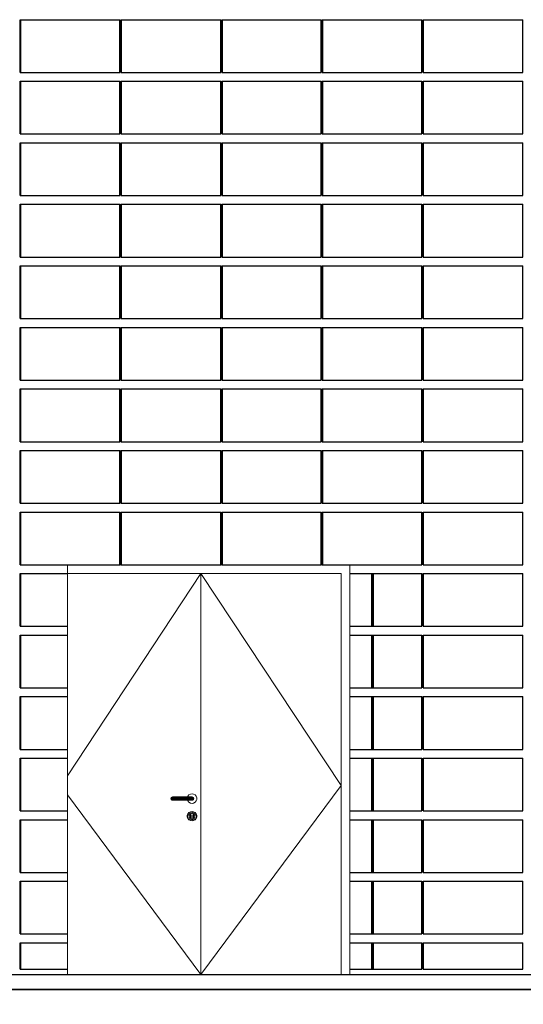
# Model space of a CAD drawing. Header units: millimetres. Extents: x 614675 to 1010864, y -150593 to -87691.
# Tile 39 of 194: x 789864 to 792729, y -138011 to -132411. Entities that reach past the tile are written whole.
import ezdxf

# ---------------------------------------------------------------- set-up
doc = ezdxf.new("R2010")
doc.units = ezdxf.units.MM
doc.header["$LTSCALE"] = 0.05
doc.layers.get('0').update_dxf_attribs({"lineweight": 0})
for name, color, linetype, lineweight in [('013 Door & Window', 48, 'Continuous', 9), ('A-Sect-Thin', 31, 'Continuous', 25), ('CMP door mark', 1, 'Continuous', 0)]:
    doc.layers.add(name, color=color, linetype=linetype, lineweight=lineweight)
doc.layers.add('A-20--F3-WALLS', color=250, linetype='Continuous')

# ---------------------------------------------------------------- blocks, each defined once
blk = doc.blocks.new('wall 012')
at = {"layer": 'A-Sect-Thin', "color": 252, "linetype": 'Continuous', "lineweight": 25}
for points in [[(16253.1, 5100), (16253.1, 5400)], [(16253.1, 5400), (16256.5, 5400)], [(16256.5, 5100), (16256.5, 5400)], [(16256.5, 5400), (16819.9, 5400)], [(16819.9, 5100), (16819.9, 5400)], [(16825.9, 5100), (16825.9, 5400)], [(16825.9, 5400), (16829.3, 5400)], [(16829.3, 5100), (16829.3, 5400)], [(16829.3, 5400), (17393.4, 5400)], [(17393.4, 5100), (17393.4, 5400)], [(17399.5, 5100), (17399.5, 5400)], [(17399.5, 5400), (17402.8, 5400)], [(17402.8, 5100), (17402.8, 5400)], [(17402.8, 5400), (17965.4, 5400)], [(17965.4, 5100), (17965.4, 5400)], [(17971.4, 5100), (17971.4, 5400)], [(17971.4, 5400), (17974.8, 5400)], [(17974.8, 5100), (17974.8, 5400)], [(17974.8, 5400), (18538.2, 5400)], [(18538.2, 5100), (18538.2, 5400)], [(18544.2, 5100), (18544.2, 5400)], [(18544.2, 5400), (18547.6, 5400)], [(18547.6, 5100), (18547.6, 5400)], [(18547.6, 5400), (19111.7, 5400)], [(19111.7, 5100), (19111.7, 5400)], [(16253.1, 5100), (16256.5, 5100)], [(16256.5, 5100), (16819.9, 5100)], [(16825.9, 5100), (16829.3, 5100)], [(16829.3, 5100), (17393.4, 5100)], [(17399.5, 5100), (17402.8, 5100)], [(17402.8, 5100), (17965.4, 5100)], [(17971.4, 5100), (17974.8, 5100)], [(17974.8, 5100), (18538.2, 5100)], [(18544.2, 5100), (18547.6, 5100)], [(18547.6, 5100), (19111.7, 5100)], [(16253.1, 4750), (16253.1, 5050)], [(16253.1, 5050), (16256.5, 5050)], [(16256.5, 4750), (16256.5, 5050)], [(16256.5, 5050), (16819.9, 5050)], [(16819.9, 4750), (16819.9, 5050)], [(16825.9, 4750), (16825.9, 5050)], [(16825.9, 5050), (16829.3, 5050)], [(16829.3, 4750), (16829.3, 5050)], [(16829.3, 5050), (17393.4, 5050)], [(17393.4, 4750), (17393.4, 5050)], [(17399.5, 4750), (17399.5, 5050)], [(17399.5, 5050), (17402.8, 5050)], [(17402.8, 4750), (17402.8, 5050)], [(17402.8, 5050), (17965.4, 5050)], [(17965.4, 4750), (17965.4, 5050)], [(17971.4, 4750), (17971.4, 5050)], [(17971.4, 5050), (17974.8, 5050)], [(17974.8, 4750), (17974.8, 5050)], [(17974.8, 5050), (18538.2, 5050)], [(18538.2, 4750), (18538.2, 5050)], [(18544.2, 4750), (18544.2, 5050)], [(18544.2, 5050), (18547.6, 5050)], [(18547.6, 4750), (18547.6, 5050)], [(18547.6, 5050), (19111.7, 5050)], [(19111.7, 4750), (19111.7, 5050)], [(16253.1, 4750), (16256.5, 4750)], [(16256.5, 4750), (16819.9, 4750)], [(16825.9, 4750), (16829.3, 4750)], [(16829.3, 4750), (17393.4, 4750)], [(17399.5, 4750), (17402.8, 4750)], [(17402.8, 4750), (17965.4, 4750)], [(17971.4, 4750), (17974.8, 4750)], [(17974.8, 4750), (18538.2, 4750)], [(18544.2, 4750), (18547.6, 4750)], [(18547.6, 4750), (19111.7, 4750)], [(16253.1, 4400), (16253.1, 4700)], [(16253.1, 4700), (16256.5, 4700)], [(16256.5, 4400), (16256.5, 4700)], [(16256.5, 4700), (16819.9, 4700)], [(16819.9, 4400), (16819.9, 4700)], [(16825.9, 4400), (16825.9, 4700)], [(16825.9, 4700), (16829.3, 4700)], [(16829.3, 4400), (16829.3, 4700)], [(16829.3, 4700), (17393.4, 4700)], [(17393.4, 4400), (17393.4, 4700)], [(17399.5, 4400), (17399.5, 4700)], [(17399.5, 4700), (17402.8, 4700)], [(17402.8, 4400), (17402.8, 4700)], [(17402.8, 4700), (17965.4, 4700)], [(17965.4, 4400), (17965.4, 4700)], [(17971.4, 4400), (17971.4, 4700)], [(17971.4, 4700), (17974.8, 4700)], [(17974.8, 4400), (17974.8, 4700)], [(17974.8, 4700), (18538.2, 4700)], [(18538.2, 4400), (18538.2, 4700)], [(18544.2, 4400), (18544.2, 4700)], [(18544.2, 4700), (18547.6, 4700)], [(18547.6, 4400), (18547.6, 4700)], [(18547.6, 4700), (19111.7, 4700)], [(19111.7, 4400), (19111.7, 4700)], [(16253.1, 4400), (16256.5, 4400)], [(16256.5, 4400), (16819.9, 4400)], [(16825.9, 4400), (16829.3, 4400)], [(16829.3, 4400), (17393.4, 4400)], [(17399.5, 4400), (17402.8, 4400)], [(17402.8, 4400), (17965.4, 4400)], [(17971.4, 4400), (17974.8, 4400)], [(17974.8, 4400), (18538.2, 4400)], [(18544.2, 4400), (18547.6, 4400)], [(18547.6, 4400), (19111.7, 4400)], [(16253.1, 4050), (16253.1, 4350)], [(16253.1, 4350), (16256.5, 4350)], [(16256.5, 4050), (16256.5, 4350)], [(16256.5, 4350), (16819.9, 4350)], [(16819.9, 4050), (16819.9, 4350)], [(16825.9, 4050), (16825.9, 4350)], [(16825.9, 4350), (16829.3, 4350)], [(16829.3, 4050), (16829.3, 4350)], [(16829.3, 4350), (17393.4, 4350)], [(17393.4, 4050), (17393.4, 4350)], [(17399.5, 4050), (17399.5, 4350)], [(17399.5, 4350), (17402.8, 4350)], [(17402.8, 4050), (17402.8, 4350)], [(17402.8, 4350), (17965.4, 4350)], [(17965.4, 4050), (17965.4, 4350)], [(17971.4, 4050), (17971.4, 4350)], [(17971.4, 4350), (17974.8, 4350)], [(17974.8, 4050), (17974.8, 4350)], [(17974.8, 4350), (18538.2, 4350)], [(18538.2, 4050), (18538.2, 4350)], [(18544.2, 4050), (18544.2, 4350)], [(18544.2, 4350), (18547.6, 4350)], [(18547.6, 4050), (18547.6, 4350)], [(18547.6, 4350), (19111.7, 4350)], [(19111.7, 4050), (19111.7, 4350)], [(16253.1, 4050), (16256.5, 4050)], [(16256.5, 4050), (16819.9, 4050)], [(16825.9, 4050), (16829.3, 4050)], [(16829.3, 4050), (17393.4, 4050)], [(17399.5, 4050), (17402.8, 4050)], [(17402.8, 4050), (17965.4, 4050)], [(17971.4, 4050), (17974.8, 4050)], [(17974.8, 4050), (18538.2, 4050)], [(18544.2, 4050), (18547.6, 4050)], [(18547.6, 4050), (19111.7, 4050)], [(16253.1, 3700), (16253.1, 4000)], [(16253.1, 4000), (16256.5, 4000)], [(16256.5, 3700), (16256.5, 4000)], [(16256.5, 4000), (16819.9, 4000)], [(16819.9, 3700), (16819.9, 4000)], [(16825.9, 3700), (16825.9, 4000)], [(16825.9, 4000), (16829.3, 4000)], [(16829.3, 3700), (16829.3, 4000)], [(16829.3, 4000), (17393.4, 4000)], [(17393.4, 3700), (17393.4, 4000)], [(17399.5, 3700), (17399.5, 4000)], [(17399.5, 4000), (17402.8, 4000)], [(17402.8, 3700), (17402.8, 4000)], [(17402.8, 4000), (17965.4, 4000)], [(17965.4, 3700), (17965.4, 4000)], [(17971.4, 3700), (17971.4, 4000)], [(17971.4, 4000), (17974.8, 4000)], [(17974.8, 3700), (17974.8, 4000)], [(17974.8, 4000), (18538.2, 4000)], [(18538.2, 3700), (18538.2, 4000)], [(18544.2, 3700), (18544.2, 4000)], [(18544.2, 4000), (18547.6, 4000)], [(18547.6, 3700), (18547.6, 4000)], [(18547.6, 4000), (19111.7, 4000)], [(19111.7, 3700), (19111.7, 4000)], [(16253.1, 3700), (16256.5, 3700)], [(16256.5, 3700), (16819.9, 3700)], [(16825.9, 3700), (16829.3, 3700)], [(16829.3, 3700), (17393.4, 3700)], [(17399.5, 3700), (17402.8, 3700)], [(17402.8, 3700), (17965.4, 3700)], [(17971.4, 3700), (17974.8, 3700)], [(17974.8, 3700), (18538.2, 3700)], [(18544.2, 3700), (18547.6, 3700)], [(18547.6, 3700), (19111.7, 3700)], [(16253.1, 3350), (16253.1, 3650)], [(16253.1, 3650), (16256.5, 3650)], [(16256.5, 3350), (16256.5, 3650)], [(16256.5, 3650), (16819.9, 3650)], [(16819.9, 3350), (16819.9, 3650)], [(16825.9, 3350), (16825.9, 3650)], [(16825.9, 3650), (16829.3, 3650)], [(16829.3, 3350), (16829.3, 3650)], [(16829.3, 3650), (17393.4, 3650)], [(17393.4, 3350), (17393.4, 3650)], [(17399.5, 3350), (17399.5, 3650)], [(17399.5, 3650), (17402.8, 3650)], [(17402.8, 3350), (17402.8, 3650)], [(17402.8, 3650), (17965.4, 3650)], [(17965.4, 3350), (17965.4, 3650)], [(17971.4, 3350), (17971.4, 3650)], [(17971.4, 3650), (17974.8, 3650)], [(17974.8, 3350), (17974.8, 3650)], [(17974.8, 3650), (18538.2, 3650)], [(18538.2, 3350), (18538.2, 3650)], [(18544.2, 3350), (18544.2, 3650)], [(18544.2, 3650), (18547.6, 3650)], [(18547.6, 3350), (18547.6, 3650)], [(18547.6, 3650), (19111.7, 3650)], [(19111.7, 3350), (19111.7, 3650)], [(16253.1, 3350), (16256.5, 3350)], [(16256.5, 3350), (16819.9, 3350)], [(16825.9, 3350), (16829.3, 3350)], [(16829.3, 3350), (17393.4, 3350)], [(17399.5, 3350), (17402.8, 3350)], [(17402.8, 3350), (17965.4, 3350)], [(17971.4, 3350), (17974.8, 3350)], [(17974.8, 3350), (18538.2, 3350)], [(18544.2, 3350), (18547.6, 3350)], [(18547.6, 3350), (19111.7, 3350)], [(16253.1, 3000), (16253.1, 3300)], [(16253.1, 3300), (16256.5, 3300)], [(16256.5, 3000), (16256.5, 3300)], [(16256.5, 3300), (16819.9, 3300)], [(16819.9, 3000), (16819.9, 3300)], [(16825.9, 3000), (16825.9, 3300)], [(16825.9, 3300), (16829.3, 3300)], [(16829.3, 3000), (16829.3, 3300)], [(16829.3, 3300), (17393.4, 3300)], [(17393.4, 3000), (17393.4, 3300)], [(17399.5, 3000), (17399.5, 3300)], [(17399.5, 3300), (17402.8, 3300)], [(17402.8, 3000), (17402.8, 3300)], [(17402.8, 3300), (17965.4, 3300)], [(17965.4, 3000), (17965.4, 3300)], [(17971.4, 3000), (17971.4, 3300)], [(17971.4, 3300), (17974.8, 3300)], [(17974.8, 3000), (17974.8, 3300)], [(17974.8, 3300), (18538.2, 3300)], [(18538.2, 3000), (18538.2, 3300)], [(18544.2, 3000), (18544.2, 3300)], [(18544.2, 3300), (18547.6, 3300)], [(18547.6, 3000), (18547.6, 3300)], [(18547.6, 3300), (19111.7, 3300)], [(19111.7, 3000), (19111.7, 3300)], [(16253.1, 3000), (16256.5, 3000)], [(16256.5, 3000), (16819.9, 3000)], [(16825.9, 3000), (16829.3, 3000)], [(16829.3, 3000), (17393.4, 3000)], [(17399.5, 3000), (17402.8, 3000)], [(17402.8, 3000), (17965.4, 3000)], [(17971.4, 3000), (17974.8, 3000)], [(17974.8, 3000), (18538.2, 3000)], [(18544.2, 3000), (18547.6, 3000)], [(18547.6, 3000), (19111.7, 3000)], [(16253.1, 2650), (16253.1, 2950)], [(16253.1, 2950), (16256.5, 2950)], [(16256.5, 2650), (16256.5, 2950)], [(16256.5, 2950), (16819.9, 2950)], [(16819.9, 2650), (16819.9, 2950)], [(16825.9, 2650), (16825.9, 2950)], [(16825.9, 2950), (16829.3, 2950)], [(16829.3, 2650), (16829.3, 2950)], [(16829.3, 2950), (17393.4, 2950)], [(17393.4, 2650), (17393.4, 2950)], [(17399.5, 2650), (17399.5, 2950)], [(17399.5, 2950), (17402.8, 2950)], [(17402.8, 2650), (17402.8, 2950)], [(17402.8, 2950), (17965.4, 2950)], [(17965.4, 2650), (17965.4, 2950)], [(17971.4, 2650), (17971.4, 2950)], [(17971.4, 2950), (17974.8, 2950)], [(17974.8, 2650), (17974.8, 2950)], [(17974.8, 2950), (18538.2, 2950)], [(18538.2, 2650), (18538.2, 2950)], [(18544.2, 2650), (18544.2, 2950)], [(18544.2, 2950), (18547.6, 2950)], [(18547.6, 2650), (18547.6, 2950)], [(18547.6, 2950), (19111.7, 2950)], [(19111.7, 2650), (19111.7, 2950)], [(16253.1, 2650), (16256.5, 2650)], [(16256.5, 2650), (16819.9, 2650)], [(16825.9, 2650), (16829.3, 2650)], [(16829.3, 2650), (17393.4, 2650)], [(17399.5, 2650), (17402.8, 2650)], [(17402.8, 2650), (17965.4, 2650)], [(17971.4, 2650), (17974.8, 2650)], [(17974.8, 2650), (18538.2, 2650)], [(18544.2, 2650), (18547.6, 2650)], [(18547.6, 2650), (19111.7, 2650)], [(16253.1, 2300), (16253.1, 2600)], [(16253.1, 2600), (16256.5, 2600)], [(16256.5, 2300), (16256.5, 2600)], [(16256.5, 2600), (16819.9, 2600)], [(16819.9, 2300), (16819.9, 2600)], [(16825.9, 2300), (16825.9, 2600)], [(16825.9, 2600), (16829.3, 2600)], [(16829.3, 2300), (16829.3, 2600)], [(16829.3, 2600), (17393.4, 2600)], [(17393.4, 2300), (17393.4, 2600)], [(17399.5, 2300), (17399.5, 2600)], [(17399.5, 2600), (17402.8, 2600)], [(17402.8, 2300), (17402.8, 2600)], [(17402.8, 2600), (17965.4, 2600)], [(17965.4, 2300), (17965.4, 2600)], [(17971.4, 2300), (17971.4, 2600)], [(17971.4, 2600), (17974.8, 2600)], [(17974.8, 2300), (17974.8, 2600)], [(17974.8, 2600), (18538.2, 2600)], [(18538.2, 2300), (18538.2, 2600)], [(18544.2, 2300), (18544.2, 2600)], [(18544.2, 2600), (18547.6, 2600)], [(18547.6, 2300), (18547.6, 2600)], [(18547.6, 2600), (19111.7, 2600)], [(19111.7, 2300), (19111.7, 2600)], [(16253.1, 2300), (16256.5, 2300)], [(16256.5, 2300), (16819.9, 2300)], [(16825.9, 2300), (16829.3, 2300)], [(16829.3, 2300), (17393.4, 2300)], [(17399.5, 2300), (17402.8, 2300)], [(17402.8, 2300), (17965.4, 2300)], [(17971.4, 2300), (17974.8, 2300)], [(17974.8, 2300), (18538.2, 2300)], [(18544.2, 2300), (18547.6, 2300)], [(18547.6, 2300), (19111.7, 2300)], [(16253.1, 1950), (16253.1, 2250)], [(16253.1, 2250), (16256.5, 2250)], [(16256.5, 1950), (16256.5, 2250)], [(16256.5, 2250), (16521.7, 2250)], [(18128.6, 2250), (18538.2, 2250)], [(18538.2, 1950), (18538.2, 2250)], [(18544.2, 1950), (18544.2, 2250)], [(18544.2, 2250), (18547.6, 2250)], [(18547.6, 1950), (18547.6, 2250)], [(18547.6, 2250), (19111.7, 2250)], [(19111.7, 1950), (19111.7, 2250)], [(16253.1, 1950), (16256.5, 1950)], [(16256.5, 1950), (16521.7, 1950)], [(18128.6, 1950), (18538.2, 1950)], [(18544.2, 1950), (18547.6, 1950)], [(18547.6, 1950), (19111.7, 1950)], [(16253.1, 1600), (16253.1, 1900)], [(16253.1, 1900), (16256.5, 1900)], [(16256.5, 1600), (16256.5, 1900)], [(16256.5, 1900), (16521.7, 1900)], [(18128.6, 1900), (18538.2, 1900)], [(18538.2, 1600), (18538.2, 1900)], [(18544.2, 1600), (18544.2, 1900)], [(18544.2, 1900), (18547.6, 1900)], [(18547.6, 1600), (18547.6, 1900)], [(18547.6, 1900), (19111.7, 1900)], [(19111.7, 1600), (19111.7, 1900)], [(16253.1, 1600), (16256.5, 1600)], [(16256.5, 1600), (16521.7, 1600)], [(18128.6, 1600), (18538.2, 1600)], [(18544.2, 1600), (18547.6, 1600)], [(18547.6, 1600), (19111.7, 1600)], [(16253.1, 1250), (16253.1, 1550)], [(16253.1, 1550), (16256.5, 1550)], [(16256.5, 1250), (16256.5, 1550)], [(16256.5, 1550), (16521.7, 1550)], [(18128.6, 1550), (18538.2, 1550)], [(18538.2, 1250), (18538.2, 1550)], [(18544.2, 1250), (18544.2, 1550)], [(18544.2, 1550), (18547.6, 1550)], [(18547.6, 1250), (18547.6, 1550)], [(18547.6, 1550), (19111.7, 1550)], [(19111.7, 1250), (19111.7, 1550)], [(16253.1, 1250), (16256.5, 1250)], [(16256.5, 1250), (16521.7, 1250)], [(18128.6, 1250), (18538.2, 1250)], [(18544.2, 1250), (18547.6, 1250)], [(18547.6, 1250), (19111.7, 1250)], [(16253.1, 900), (16253.1, 1200)], [(16253.1, 1200), (16256.5, 1200)], [(16256.5, 900), (16256.5, 1200)], [(16256.5, 1200), (16521.7, 1200)], [(18128.6, 1200), (18538.2, 1200)], [(18538.2, 900), (18538.2, 1200)], [(18544.2, 900), (18544.2, 1200)], [(18544.2, 1200), (18547.6, 1200)], [(18547.6, 900), (18547.6, 1200)], [(18547.6, 1200), (19111.7, 1200)], [(19111.7, 900), (19111.7, 1200)], [(16253.1, 900), (16256.5, 900)], [(16256.5, 900), (16521.7, 900)], [(18128.6, 900), (18538.2, 900)], [(18544.2, 900), (18547.6, 900)], [(18547.6, 900), (19111.7, 900)], [(16253.1, 550), (16253.1, 850)], [(16253.1, 850), (16256.5, 850)], [(16256.5, 550), (16256.5, 850)], [(16256.5, 850), (16521.7, 850)], [(18128.6, 850), (18538.2, 850)], [(18538.2, 550), (18538.2, 850)], [(18544.2, 550), (18544.2, 850)], [(18544.2, 850), (18547.6, 850)], [(18547.6, 550), (18547.6, 850)], [(18547.6, 850), (19111.7, 850)], [(19111.7, 550), (19111.7, 850)], [(16253.1, 550), (16256.5, 550)], [(16256.5, 550), (16521.7, 550)], [(18128.6, 550), (18538.2, 550)], [(18544.2, 550), (18547.6, 550)], [(18547.6, 550), (19111.7, 550)], [(16253.1, 200), (16253.1, 500)], [(16253.1, 500), (16256.5, 500)], [(16256.5, 200), (16256.5, 500)], [(16256.5, 500), (16521.7, 500)], [(18128.6, 500), (18538.2, 500)], [(18538.2, 200), (18538.2, 500)], [(18544.2, 200), (18544.2, 500)], [(18544.2, 500), (18547.6, 500)], [(18547.6, 200), (18547.6, 500)], [(18547.6, 500), (19111.7, 500)], [(19111.7, 200), (19111.7, 500)], [(16253.1, 200), (16256.5, 200)], [(16256.5, 200), (16521.7, 200)], [(18128.6, 200), (18538.2, 200)], [(18544.2, 200), (18547.6, 200)], [(18547.6, 200), (19111.7, 200)], [(16253.1, 0), (16253.1, 150)], [(16253.1, 150), (16256.5, 150)], [(16256.5, 0), (16256.5, 150)], [(16256.5, 150), (16521.7, 150)], [(18128.6, 150), (18538.2, 150)], [(18538.2, 0), (18538.2, 150)], [(18544.2, 0), (18544.2, 150)], [(18544.2, 150), (18547.6, 150)], [(18547.6, 0), (18547.6, 150)], [(18547.6, 150), (19111.7, 150)], [(19111.7, 0), (19111.7, 150)], [(16253.1, 0), (16256.5, 0)], [(16256.5, 0), (16521.7, 0)], [(18128.6, 0), (18538.2, 0)], [(18544.2, 0), (18547.6, 0)], [(18547.6, 0), (19111.7, 0)]]:
    blk.add_lwpolyline(points, dxfattribs=at)
blk = doc.blocks.new('door 05')
at = {"elevation": -22500}
blk.add_lwpolyline([(1606.9, 130), (1606.9, 2330), (0, 2330)], dxfattribs=at)
at = {"layer": '013 Door & Window', "color": 7, "lineweight": 13, "elevation": -22500}
for points in [[(1306.9, 2330), (0, 2330)], [(0, 2330), (0, 0)], [(0, 2280), (1556.9, 2280)], [(1556.9, 2280), (1556.9, 0)]]:
    blk.add_lwpolyline(points, dxfattribs=at)
at = {"layer": '013 Door & Window', "color": 7, "linetype": 'Continuous', "lineweight": 13, "elevation": -22500}
for points in [[(758.5, 2280), (758.5, 0)], [(1606.9, 0), (1606.9, 2200)], [(1606.9, 0), (0, 0)]]:
    blk.add_lwpolyline(points, dxfattribs=at)
at = {"layer": '013 Door & Window', "color": 7, "lineweight": 0, "elevation": -22500}
for points in [[(593.5, 1008.7), (590.9, 1006.4)], [(596.8, 1009.8), (593.5, 1008.7)], [(593.5, 1008.7), (596.1, 1008.7)], [(596.1, 1008.7), (593.5, 1008.7)], [(593.7, 1006.4), (596.1, 1008.7)], [(596.1, 1008.7), (593.7, 1006.4)], [(596.1, 1008.7), (599, 1009.8)], [(599, 1009.8), (596.1, 1008.7)], [(596.1, 1008.7), (603.4, 1008.7)], [(603.4, 1008.7), (596.1, 1008.7)], [(599, 1009.8), (596.8, 1009.8)], [(605.1, 1009.8), (599, 1009.8)], [(602.1, 1006.4), (603.4, 1008.7)], [(603.4, 1008.7), (602.1, 1006.4)], [(603.4, 1008.7), (605.1, 1009.8)], [(605.1, 1009.8), (603.4, 1008.7)], [(603.4, 1008.7), (612.9, 1008.7)], [(612.9, 1008.7), (603.4, 1008.7)], [(613.3, 1009.8), (605.1, 1009.8)], [(612.5, 1006.4), (612.9, 1008.7)], [(612.9, 1008.7), (612.5, 1006.4)], [(612.9, 1008.7), (613.3, 1009.8)], [(613.3, 1009.8), (612.9, 1008.7)], [(612.9, 1008.7), (694.2, 1008.7)], [(694.2, 1008.7), (612.9, 1008.7)], [(693.8, 1009.8), (613.3, 1009.8)], [(685.2, 1013.5), (683.8, 1009.8)], [(683.8, 1009.8), (710.3, 1009.8)], [(691.2, 1020.7), (685.2, 1013.5)], [(699.3, 1025.4), (691.2, 1020.7)], [(701.9, 1009.8), (693.8, 1009.8)], [(693.8, 1009.8), (694.2, 1008.7)], [(694.2, 1008.7), (693.8, 1009.8)], [(694.2, 1008.7), (703.6, 1008.7)], [(703.6, 1008.7), (694.2, 1008.7)], [(694.2, 1008.7), (694.5, 1006.4)], [(694.5, 1006.4), (694.2, 1008.7)], [(708.5, 1027), (699.3, 1025.4)], [(708.1, 1009.8), (701.9, 1009.8)], [(701.9, 1009.8), (703.6, 1008.7)], [(703.6, 1008.7), (701.9, 1009.8)], [(703.6, 1008.7), (711, 1008.7)], [(711, 1008.7), (703.6, 1008.7)], [(703.6, 1008.7), (705, 1006.4)], [(705, 1006.4), (703.6, 1008.7)], [(710.3, 1009.8), (708.1, 1009.8)], [(708.1, 1009.8), (711, 1008.7)], [(711, 1008.7), (708.1, 1009.8)], [(717.8, 1025.4), (708.5, 1027)], [(710.3, 1009.8), (713.5, 1008.7)], [(713.5, 1008.7), (710.3, 1009.8)], [(711, 1008.7), (713.5, 1008.7)], [(713.5, 1008.7), (711, 1008.7)], [(711, 1008.7), (713.4, 1006.4)], [(713.4, 1006.4), (711, 1008.7)], [(713.5, 1008.7), (716.2, 1006.4)], [(716.2, 1006.4), (713.5, 1008.7)], [(725.9, 1020.7), (717.8, 1025.4)], [(731.9, 1013.5), (725.9, 1020.7)], [(735.1, 1004.7), (731.9, 1013.5)], [(589.1, 1003.4), (588.5, 1000)], [(588.5, 1000), (591.6, 1000)], [(591.6, 1000), (588.5, 1000)], [(588.5, 1000), (589.1, 996.6)], [(590.9, 1006.4), (589.1, 1003.4)], [(589.1, 1003.4), (592.1, 1003.4)], [(592.1, 1003.4), (589.1, 1003.4)], [(592.1, 996.6), (589.1, 996.6)], [(589.1, 996.6), (590.9, 993.6)], [(589.1, 996.6), (592.1, 996.6)], [(590.9, 1006.4), (593.7, 1006.4)], [(593.7, 1006.4), (590.9, 1006.4)], [(593.7, 993.6), (590.9, 993.6)], [(590.9, 993.6), (593.5, 991.3)], [(590.9, 993.6), (593.7, 993.6)], [(591.6, 1000), (592.1, 1003.4)], [(592.1, 1003.4), (591.6, 1000)], [(592.1, 996.6), (591.6, 1000)], [(600.9, 1000), (591.6, 1000)], [(591.6, 1000), (592.1, 996.6)], [(591.6, 1000), (600.9, 1000)], [(592.1, 1003.4), (593.7, 1006.4)], [(593.7, 1006.4), (592.1, 1003.4)], [(592.1, 1003.4), (601.2, 1003.4)], [(601.2, 1003.4), (592.1, 1003.4)], [(593.7, 993.6), (592.1, 996.6)], [(601.2, 996.6), (592.1, 996.6)], [(592.1, 996.6), (593.7, 993.6)], [(592.1, 996.6), (601.2, 996.6)], [(596.1, 991.3), (593.5, 991.3)], [(593.5, 991.3), (596.8, 990.2)], [(593.5, 991.3), (596.1, 991.3)], [(593.7, 1006.4), (602.1, 1006.4)], [(602.1, 1006.4), (593.7, 1006.4)], [(596.1, 991.3), (593.7, 993.6)], [(602.1, 993.6), (593.7, 993.6)], [(593.7, 993.6), (596.1, 991.3)], [(593.7, 993.6), (602.1, 993.6)], [(599, 990.2), (596.1, 991.3)], [(603.4, 991.3), (596.1, 991.3)], [(596.1, 991.3), (599, 990.2)], [(596.1, 991.3), (603.4, 991.3)], [(596.8, 990.2), (599, 990.2)], [(599, 990.2), (605.1, 990.2)], [(600.9, 1000), (601.2, 1003.4)], [(601.2, 1003.4), (600.9, 1000)], [(601.2, 996.6), (600.9, 1000)], [(612.2, 1000), (600.9, 1000)], [(600.9, 1000), (601.2, 996.6)], [(600.9, 1000), (612.2, 1000)], [(601.2, 1003.4), (602.1, 1006.4)], [(602.1, 1006.4), (601.2, 1003.4)], [(601.2, 1003.4), (612.3, 1003.4)], [(612.3, 1003.4), (601.2, 1003.4)], [(602.1, 993.6), (601.2, 996.6)], [(612.3, 996.6), (601.2, 996.6)], [(601.2, 996.6), (602.1, 993.6)], [(601.2, 996.6), (612.3, 996.6)], [(602.1, 1006.4), (612.5, 1006.4)], [(612.5, 1006.4), (602.1, 1006.4)], [(603.4, 991.3), (602.1, 993.6)], [(612.5, 993.6), (602.1, 993.6)], [(602.1, 993.6), (603.4, 991.3)], [(602.1, 993.6), (612.5, 993.6)], [(605.1, 990.2), (603.4, 991.3)], [(612.9, 991.3), (603.4, 991.3)], [(603.4, 991.3), (605.1, 990.2)], [(603.4, 991.3), (612.9, 991.3)], [(605.1, 990.2), (613.3, 990.2)], [(612.2, 1000), (612.3, 1003.4)], [(612.3, 1003.4), (612.2, 1000)], [(612.3, 996.6), (612.2, 1000)], [(612.2, 1000), (694.9, 1000)], [(694.9, 1000), (612.2, 1000)], [(612.2, 1000), (612.3, 996.6)], [(612.3, 1003.4), (612.5, 1006.4)], [(612.5, 1006.4), (612.3, 1003.4)], [(612.3, 1003.4), (694.8, 1003.4)], [(694.8, 1003.4), (612.3, 1003.4)], [(612.5, 993.6), (612.3, 996.6)], [(694.8, 996.6), (612.3, 996.6)], [(612.3, 996.6), (612.5, 993.6)], [(612.3, 996.6), (694.8, 996.6)], [(612.5, 1006.4), (694.5, 1006.4)], [(694.5, 1006.4), (612.5, 1006.4)], [(612.9, 991.3), (612.5, 993.6)], [(694.5, 993.6), (612.5, 993.6)], [(612.5, 993.6), (612.9, 991.3)], [(612.5, 993.6), (694.5, 993.6)], [(613.3, 990.2), (612.9, 991.3)], [(694.2, 991.3), (612.9, 991.3)], [(612.9, 991.3), (613.3, 990.2)], [(612.9, 991.3), (694.2, 991.3)], [(613.3, 990.2), (693.8, 990.2)], [(710.3, 990.2), (683.8, 990.2)], [(683.8, 990.2), (685.2, 986.5)], [(685.2, 986.5), (691.2, 979.3)], [(691.2, 979.3), (699.3, 974.6)], [(694.2, 991.3), (693.8, 990.2)], [(693.8, 990.2), (694.2, 991.3)], [(693.8, 990.2), (701.9, 990.2)], [(694.5, 993.6), (694.2, 991.3)], [(694.2, 991.3), (694.5, 993.6)], [(703.6, 991.3), (694.2, 991.3)], [(694.2, 991.3), (703.6, 991.3)], [(694.5, 1006.4), (705, 1006.4)], [(705, 1006.4), (694.5, 1006.4)], [(694.5, 1006.4), (694.8, 1003.4)], [(694.8, 1003.4), (694.5, 1006.4)], [(694.8, 996.6), (694.5, 993.6)], [(694.5, 993.6), (694.8, 996.6)], [(705, 993.6), (694.5, 993.6)], [(694.5, 993.6), (705, 993.6)], [(694.8, 1003.4), (705.9, 1003.4)], [(705.9, 1003.4), (694.8, 1003.4)], [(694.8, 1003.4), (694.9, 1000)], [(694.9, 1000), (694.8, 1003.4)], [(694.9, 1000), (694.8, 996.6)], [(694.8, 996.6), (694.9, 1000)], [(705.9, 996.6), (694.8, 996.6)], [(694.8, 996.6), (705.9, 996.6)], [(706.2, 1000), (694.9, 1000)], [(694.9, 1000), (706.2, 1000)], [(699.3, 974.6), (708.5, 973)], [(703.6, 991.3), (701.9, 990.2)], [(701.9, 990.2), (703.6, 991.3)], [(701.9, 990.2), (708.1, 990.2)], [(705, 993.6), (703.6, 991.3)], [(703.6, 991.3), (705, 993.6)], [(711, 991.3), (703.6, 991.3)], [(703.6, 991.3), (711, 991.3)], [(705, 1006.4), (713.4, 1006.4)], [(713.4, 1006.4), (705, 1006.4)], [(705, 1006.4), (705.9, 1003.4)], [(705.9, 1003.4), (705, 1006.4)], [(705.9, 996.6), (705, 993.6)], [(705, 993.6), (705.9, 996.6)], [(713.4, 993.6), (705, 993.6)], [(705, 993.6), (713.4, 993.6)], [(705.9, 1003.4), (715, 1003.4)], [(715, 1003.4), (705.9, 1003.4)], [(705.9, 1003.4), (706.2, 1000)], [(706.2, 1000), (705.9, 1003.4)], [(706.2, 1000), (705.9, 996.6)], [(705.9, 996.6), (706.2, 1000)], [(715, 996.6), (705.9, 996.6)], [(705.9, 996.6), (715, 996.6)], [(706.2, 1000), (715.5, 1000)], [(715.5, 1000), (706.2, 1000)], [(711, 991.3), (708.1, 990.2)], [(708.1, 990.2), (711, 991.3)], [(708.1, 990.2), (710.3, 990.2)], [(708.5, 973), (717.8, 974.6)], [(713.5, 991.3), (710.3, 990.2)], [(710.3, 990.2), (713.5, 991.3)], [(713.4, 993.6), (711, 991.3)], [(711, 991.3), (713.4, 993.6)], [(713.5, 991.3), (711, 991.3)], [(711, 991.3), (713.5, 991.3)], [(713.4, 1006.4), (716.2, 1006.4)], [(716.2, 1006.4), (713.4, 1006.4)], [(713.4, 1006.4), (715, 1003.4)], [(715, 1003.4), (713.4, 1006.4)], [(715, 996.6), (713.4, 993.6)], [(713.4, 993.6), (715, 996.6)], [(716.2, 993.6), (713.4, 993.6)], [(713.4, 993.6), (716.2, 993.6)], [(716.2, 993.6), (713.5, 991.3)], [(713.5, 991.3), (716.2, 993.6)], [(715, 1003.4), (717.9, 1003.4)], [(717.9, 1003.4), (715, 1003.4)], [(715, 1003.4), (715.5, 1000)], [(715.5, 1000), (715, 1003.4)], [(715.5, 1000), (715, 996.6)], [(715, 996.6), (715.5, 1000)], [(717.9, 996.6), (715, 996.6)], [(715, 996.6), (717.9, 996.6)], [(718.5, 1000), (715.5, 1000)], [(715.5, 1000), (718.5, 1000)], [(716.2, 1006.4), (717.9, 1003.4)], [(717.9, 1003.4), (716.2, 1006.4)], [(717.9, 996.6), (716.2, 993.6)], [(716.2, 993.6), (717.9, 996.6)], [(717.8, 974.6), (725.9, 979.3)], [(717.9, 1003.4), (718.5, 1000)], [(718.5, 1000), (717.9, 1003.4)], [(718.5, 1000), (717.9, 996.6)], [(717.9, 996.6), (718.5, 1000)], [(725.9, 979.3), (731.9, 986.5)], [(731.9, 986.5), (735.1, 995.3)], [(735.1, 995.3), (735.1, 1004.7)], [(685.2, 913.5), (681.9, 904.7)], [(682, 904.7), (681.9, 904.7)], [(681.9, 904.7), (681.9, 895.3)], [(681.9, 904.7), (682, 904.7)], [(682, 904.7), (685.2, 913.5)], [(685.2, 913.5), (682, 904.7)], [(682, 895.3), (682, 904.7)], [(703.5, 900.9), (682, 904.7)], [(682, 904.7), (682, 895.3)], [(682, 904.7), (703.5, 900.9)], [(703.5, 899.1), (682, 895.3)], [(682, 895.3), (703.5, 899.1)], [(691.2, 920.7), (685.2, 913.5)], [(685.2, 913.5), (691.2, 920.6)], [(691.2, 920.6), (685.2, 913.5)], [(685.2, 913.5), (685.2, 913.5)], [(703.5, 902.9), (685.2, 913.5)], [(685.2, 913.5), (685.2, 913.5)], [(685.2, 913.5), (703.5, 902.9)], [(703.5, 897.1), (685.2, 886.5)], [(685.2, 886.5), (703.5, 897.1)], [(699.3, 925.4), (691.2, 920.7)], [(691.2, 920.6), (699.3, 925.3)], [(699.3, 925.3), (691.2, 920.6)], [(691.2, 920.6), (691.2, 920.7)], [(691.2, 920.7), (691.2, 920.6)], [(701.2, 908.8), (691.2, 920.6)], [(691.2, 920.6), (701.2, 908.8)], [(708.5, 927), (699.3, 925.4)], [(699.3, 925.3), (708.5, 926.9)], [(708.5, 926.9), (699.3, 925.3)], [(699.3, 925.4), (699.3, 925.3)], [(699.3, 925.3), (699.3, 925.4)], [(699.3, 925.3), (703.1, 914.9)], [(703.1, 914.9), (699.3, 925.3)], [(701.1, 908.8), (701.2, 911.4)], [(701.2, 911.4), (701.1, 908.8)], [(701.2, 908.8), (701.1, 908.8)], [(701.1, 908.8), (702, 906.4)], [(701.2, 911.4), (702.1, 913.8)], [(702.1, 913.8), (701.2, 911.4)], [(702, 906.4), (701.2, 908.8)], [(703.5, 904.4), (702, 906.4)], [(702, 906.4), (703.5, 904.4)], [(703.8, 915.7), (702.1, 913.8)], [(702.1, 913.8), (703.1, 914.9)], [(703.1, 914.9), (703.8, 915.7)], [(703.5, 902.9), (703.5, 904.4)], [(703.5, 904.4), (703.5, 887.5)], [(703.5, 900.9), (703.5, 902.9)], [(703.5, 899.1), (703.5, 900.9)], [(703.5, 897.1), (703.5, 899.1)], [(703.5, 894), (703.5, 897.1)], [(703.8, 915.7), (706, 917)], [(706, 917), (703.8, 915.7)], [(706, 917), (708.5, 917.4)], [(708.5, 917.4), (706, 917)], [(708.5, 926.9), (708.5, 927)], [(708.5, 927), (708.5, 926.9)], [(717.8, 925.4), (708.5, 927)], [(717.7, 925.3), (708.5, 926.9)], [(708.5, 926.9), (708.5, 917.4)], [(708.5, 917.4), (708.5, 926.9)], [(708.5, 926.9), (717.7, 925.3)], [(708.5, 917.4), (711.1, 917)], [(711.1, 917), (708.5, 917.4)], [(711.1, 917), (713.3, 915.7)], [(713.3, 915.7), (711.1, 917)], [(713.3, 915.7), (714, 914.9)], [(714, 914.9), (713.3, 915.7)], [(731.8, 913.5), (713.5, 902.9)], [(713.5, 902.9), (731.8, 913.5)], [(715.1, 906.4), (713.5, 904.4)], [(713.5, 904.4), (715.1, 906.4)], [(713.5, 900.9), (735, 904.7)], [(735, 904.7), (713.5, 900.9)], [(713.5, 904.4), (713.5, 902.9)], [(713.5, 887.5), (713.5, 904.4)], [(713.5, 902.9), (713.5, 900.9)], [(713.5, 900.9), (713.5, 899.1)], [(713.5, 899.1), (735, 895.3)], [(735, 895.3), (713.5, 899.1)], [(713.5, 899.1), (713.5, 897.1)], [(713.5, 897.1), (731.8, 886.5)], [(731.8, 886.5), (713.5, 897.1)], [(713.5, 897.1), (713.5, 894)], [(714, 914.9), (717.7, 925.3)], [(717.7, 925.3), (714, 914.9)], [(714, 914.9), (715, 913.8)], [(715, 913.8), (714, 914.9)], [(715, 913.8), (715.9, 911.4)], [(715.9, 911.4), (715, 913.8)], [(715.9, 908.8), (715.1, 906.4)], [(715.1, 906.4), (715.9, 908.8)], [(725.8, 920.6), (715.9, 908.8)], [(715.9, 908.8), (725.8, 920.6)], [(715.9, 911.4), (715.9, 908.8)], [(715.9, 908.8), (715.9, 911.4)], [(715.9, 908.8), (715.9, 908.8)], [(715.9, 908.8), (715.9, 908.8)], [(717.8, 925.4), (717.7, 925.3)], [(717.7, 925.3), (717.8, 925.4)], [(717.7, 925.3), (725.8, 920.6)], [(725.8, 920.6), (717.7, 925.3)], [(725.9, 920.7), (717.8, 925.4)], [(725.9, 920.7), (725.8, 920.6)], [(725.8, 920.6), (725.9, 920.7)], [(725.8, 920.6), (731.8, 913.5)], [(731.8, 913.5), (725.8, 920.6)], [(731.9, 913.5), (725.9, 920.7)], [(731.9, 913.5), (731.8, 913.5)], [(731.8, 913.5), (735, 904.7)], [(731.8, 913.5), (731.9, 913.5)], [(735, 904.7), (731.8, 913.5)], [(735.1, 904.7), (731.9, 913.5)], [(735, 904.7), (735.1, 904.7)], [(735.1, 904.7), (735, 904.7)], [(735, 904.7), (735, 895.3)], [(735, 895.3), (735, 904.7)], [(735.1, 895.3), (735.1, 904.7)], [(682, 895.3), (681.9, 895.3)], [(681.9, 895.3), (685.2, 886.5)], [(681.9, 895.3), (682, 895.3)], [(685.2, 886.5), (682, 895.3)], [(682, 895.3), (685.2, 886.5)], [(685.2, 886.5), (685.2, 886.5)], [(685.2, 886.5), (691.2, 879.4)], [(691.2, 879.4), (685.2, 886.5)], [(685.2, 886.5), (685.2, 886.5)], [(685.2, 886.5), (691.2, 879.3)], [(703.5, 894), (691.2, 879.4)], [(691.2, 879.4), (703.5, 894)], [(691.2, 879.4), (699.3, 874.7)], [(699.3, 874.7), (691.2, 879.4)], [(691.2, 879.4), (691.2, 879.3)], [(691.2, 879.3), (691.2, 879.4)], [(691.2, 879.3), (699.3, 874.6)], [(699.3, 874.7), (703.7, 886.7)], [(703.7, 886.7), (699.3, 874.7)], [(708.5, 873.1), (699.3, 874.7)], [(699.3, 874.7), (699.3, 874.6)], [(699.3, 874.7), (708.5, 873.1)], [(699.3, 874.6), (699.3, 874.7)], [(699.3, 874.6), (708.5, 873)], [(703.5, 887.5), (703.5, 894)], [(703.7, 886.7), (703.5, 887.5)], [(703.5, 887.5), (703.8, 885.8)], [(703.8, 885.8), (703.7, 886.7)], [(704.7, 884.3), (703.8, 885.8)], [(703.8, 885.8), (704.7, 884.3)], [(706, 883.2), (704.7, 884.3)], [(704.7, 884.3), (706, 883.2)], [(707.7, 882.6), (706, 883.2)], [(706, 883.2), (707.7, 882.6)], [(708.5, 882.6), (707.7, 882.6)], [(707.7, 882.6), (709.4, 882.6)], [(709.4, 882.6), (708.5, 882.6)], [(708.5, 882.6), (708.5, 873.1)], [(708.5, 873.1), (708.5, 882.6)], [(717.7, 874.7), (708.5, 873.1)], [(708.5, 873.1), (717.7, 874.7)], [(708.5, 873), (717.8, 874.6)], [(708.5, 873.1), (708.5, 873)], [(708.5, 873), (708.5, 873.1)], [(711, 883.2), (709.4, 882.6)], [(709.4, 882.6), (711, 883.2)], [(712.4, 884.3), (711, 883.2)], [(711, 883.2), (712.4, 884.3)], [(713.2, 885.8), (712.4, 884.3)], [(712.4, 884.3), (713.2, 885.8)], [(713.2, 885.8), (713.5, 887.5)], [(713.4, 886.7), (713.2, 885.8)], [(713.5, 887.5), (713.4, 886.7)], [(713.4, 886.7), (717.7, 874.7)], [(717.7, 874.7), (713.4, 886.7)], [(713.5, 894), (725.8, 879.4)], [(713.5, 894), (713.5, 887.5)], [(725.8, 879.4), (713.5, 894)], [(725.8, 879.4), (717.7, 874.7)], [(717.7, 874.7), (725.8, 879.4)], [(717.7, 874.7), (717.8, 874.6)], [(717.8, 874.6), (717.7, 874.7)], [(717.8, 874.6), (725.9, 879.3)], [(731.8, 886.5), (725.8, 879.4)], [(725.8, 879.4), (731.8, 886.5)], [(725.8, 879.4), (725.9, 879.3)], [(725.9, 879.3), (725.8, 879.4)], [(725.9, 879.3), (731.9, 886.5)], [(735, 895.3), (731.8, 886.5)], [(731.8, 886.5), (735, 895.3)], [(731.8, 886.5), (731.9, 886.5)], [(731.9, 886.5), (731.8, 886.5)], [(731.9, 886.5), (735.1, 895.3)], [(735, 895.3), (735.1, 895.3)], [(735.1, 895.3), (735, 895.3)]]:
    blk.add_lwpolyline(points, dxfattribs=at)
at = {"layer": '013 Door & Window', "color": 7, "linetype": 'Continuous', "lineweight": 0, "elevation": -22500}
for points in [[(593.5, 1008.7), (590.9, 1006.4)], [(596.8, 1009.8), (593.5, 1008.7)], [(596.1, 1008.7), (593.7, 1006.4)], [(599, 1009.8), (596.8, 1009.8)], [(605.1, 1009.8), (599, 1009.8)], [(603.4, 1008.7), (602.1, 1006.4)], [(613.3, 1009.8), (605.1, 1009.8)], [(693.8, 1009.8), (613.3, 1009.8)], [(683.8, 1009.8), (685.2, 1013.5)], [(685.2, 1013.5), (691.2, 1020.7)], [(691.2, 1020.7), (699.3, 1025.4)], [(701.9, 1009.8), (693.8, 1009.8)], [(699.3, 1025.4), (708.5, 1027)], [(708.1, 1009.8), (701.9, 1009.8)], [(703.6, 1008.7), (705, 1006.4)], [(710.3, 1009.8), (708.1, 1009.8)], [(708.5, 1027), (717.8, 1025.4)], [(710.3, 1009.8), (713.5, 1008.7)], [(711, 1008.7), (713.4, 1006.4)], [(713.5, 1008.7), (716.2, 1006.4)], [(717.8, 1025.4), (725.9, 1020.7)], [(725.9, 1020.7), (731.9, 1013.5)], [(731.9, 1013.5), (735.1, 1004.7)], [(589.1, 1003.4), (588.5, 1000)], [(588.5, 1000), (589.1, 996.6)], [(590.9, 1006.4), (589.1, 1003.4)], [(589.1, 996.6), (590.9, 993.6)], [(590.9, 993.6), (593.5, 991.3)], [(592.1, 1003.4), (591.6, 1000)], [(591.6, 1000), (592.1, 996.6)], [(593.7, 1006.4), (592.1, 1003.4)], [(592.1, 996.6), (593.7, 993.6)], [(593.5, 991.3), (596.8, 990.2)], [(593.7, 993.6), (596.1, 991.3)], [(599, 990.2), (596.8, 990.2)], [(605.1, 990.2), (599, 990.2)], [(601.2, 1003.4), (600.9, 1000)], [(600.9, 1000), (601.2, 996.6)], [(602.1, 1006.4), (601.2, 1003.4)], [(601.2, 996.6), (602.1, 993.6)], [(602.1, 993.6), (603.4, 991.3)], [(613.3, 990.2), (605.1, 990.2)], [(693.8, 990.2), (613.3, 990.2)], [(685.2, 986.5), (683.8, 990.2)], [(691.2, 979.3), (685.2, 986.5)], [(699.3, 974.6), (691.2, 979.3)], [(701.9, 990.2), (693.8, 990.2)], [(708.5, 973), (699.3, 974.6)], [(708.1, 990.2), (701.9, 990.2)], [(705, 993.6), (703.6, 991.3)], [(705, 1006.4), (705.9, 1003.4)], [(705.9, 996.6), (705, 993.6)], [(705.9, 1003.4), (706.2, 1000)], [(706.2, 1000), (705.9, 996.6)], [(710.3, 990.2), (708.1, 990.2)], [(717.8, 974.6), (708.5, 973)], [(713.5, 991.3), (710.3, 990.2)], [(713.4, 993.6), (711, 991.3)], [(713.4, 1006.4), (715, 1003.4)], [(715, 996.6), (713.4, 993.6)], [(716.2, 993.6), (713.5, 991.3)], [(715, 1003.4), (715.5, 1000)], [(715.5, 1000), (715, 996.6)], [(716.2, 1006.4), (717.9, 1003.4)], [(717.9, 996.6), (716.2, 993.6)], [(725.9, 979.3), (717.8, 974.6)], [(717.9, 1003.4), (718.5, 1000)], [(718.5, 1000), (717.9, 996.6)], [(731.9, 986.5), (725.9, 979.3)], [(735.1, 995.3), (731.9, 986.5)], [(735.1, 1004.7), (735.1, 995.3)], [(681.9, 904.7), (685.2, 913.5)], [(681.9, 895.3), (681.9, 904.7)], [(685.2, 913.5), (691.2, 920.7)], [(691.2, 920.7), (699.3, 925.4)], [(699.3, 925.4), (708.5, 927)], [(701.2, 911.4), (701.1, 908.8)], [(701.1, 908.8), (701.2, 908.8)], [(702.1, 913.8), (701.2, 911.4)], [(702, 906.4), (701.2, 908.8)], [(703.1, 914.9), (702.1, 913.8)], [(703.8, 915.7), (703.1, 914.9)], [(703.5, 902.9), (703.5, 904.4)], [(703.5, 902.9), (703.5, 900.9)], [(703.5, 900.9), (703.5, 899.1)], [(703.5, 899.1), (703.5, 897.1)], [(703.5, 897.1), (703.5, 894)], [(706, 917), (703.8, 915.7)], [(708.5, 917.4), (706, 917)], [(708.5, 927), (717.8, 925.4)], [(711.1, 917), (708.5, 917.4)], [(713.3, 915.7), (711.1, 917)], [(714, 914.9), (713.3, 915.7)], [(713.5, 904.4), (715.1, 906.4)], [(713.5, 904.4), (713.5, 902.9)], [(713.5, 902.9), (713.5, 900.9)], [(713.5, 900.9), (713.5, 899.1)], [(713.5, 899.1), (713.5, 897.1)], [(713.5, 897.1), (713.5, 894)], [(715, 913.8), (714, 914.9)], [(715.9, 911.4), (715, 913.8)], [(715.1, 906.4), (715.9, 908.8)], [(715.9, 908.8), (715.9, 911.4)], [(715.9, 908.8), (715.9, 908.8)], [(717.8, 925.4), (725.9, 920.7)], [(725.9, 920.7), (731.9, 913.5)], [(731.9, 913.5), (735.1, 904.7)], [(735.1, 904.7), (735.1, 895.3)], [(685.2, 886.5), (681.9, 895.3)], [(691.2, 879.3), (685.2, 886.5)], [(699.3, 874.6), (691.2, 879.3)], [(708.5, 873), (699.3, 874.6)], [(703.5, 894), (703.5, 887.5)], [(703.7, 886.7), (703.5, 887.5)], [(703.7, 886.7), (703.8, 885.8)], [(704.7, 884.3), (703.8, 885.8)], [(706, 883.2), (704.7, 884.3)], [(707.7, 882.6), (706, 883.2)], [(708.5, 882.6), (707.7, 882.6)], [(708.5, 882.6), (709.4, 882.6)], [(717.8, 874.6), (708.5, 873)], [(711, 883.2), (709.4, 882.6)], [(712.4, 884.3), (711, 883.2)], [(713.2, 885.8), (712.4, 884.3)], [(713.4, 886.7), (713.2, 885.8)], [(713.4, 886.7), (713.5, 887.5)], [(713.5, 894), (713.5, 887.5)], [(725.9, 879.3), (717.8, 874.6)], [(731.9, 886.5), (725.9, 879.3)], [(735.1, 895.3), (731.9, 886.5)]]:
    blk.add_lwpolyline(points, dxfattribs=at)
at = {"layer": 'A-Sect-Thin', "color": 252, "linetype": 'Continuous', "lineweight": 25, "elevation": -22500}
for points in [[(1731.3, 1980), (1731.3, 2280)], [(1735.8, 1980), (1735.8, 2280)], [(1740.3, 1980), (1740.3, 2280)], [(1740.4, 1980), (1740.4, 2280)], [(1606.9, 1980), (1731.3, 1980)], [(1731.3, 1980), (1735.8, 1980)], [(1735.8, 1980), (1740.3, 1980)], [(1740.3, 1980), (1740.4, 1980)], [(1606.9, 1930), (1731.3, 1930)], [(1731.3, 1630), (1731.3, 1930)], [(1731.3, 1930), (1735.8, 1930)], [(1735.8, 1630), (1735.8, 1930)], [(1735.8, 1930), (1740.3, 1930)], [(1740.3, 1630), (1740.3, 1930)], [(1740.3, 1930), (1740.4, 1930)], [(1740.4, 1630), (1740.4, 1930)], [(1606.9, 1630), (1731.3, 1630)], [(1731.3, 1630), (1735.8, 1630)], [(1735.8, 1630), (1740.3, 1630)], [(1740.3, 1630), (1740.4, 1630)], [(1606.9, 1580), (1731.3, 1580)], [(1731.3, 1280), (1731.3, 1580)], [(1731.3, 1580), (1735.8, 1580)], [(1735.8, 1280), (1735.8, 1580)], [(1735.8, 1580), (1740.3, 1580)], [(1740.3, 1280), (1740.3, 1580)], [(1740.3, 1580), (1740.4, 1580)], [(1740.4, 1280), (1740.4, 1580)], [(1606.9, 1280), (1731.3, 1280)], [(1731.3, 1280), (1735.8, 1280)], [(1735.8, 1280), (1740.3, 1280)], [(1740.3, 1280), (1740.4, 1280)], [(1606.9, 1230), (1731.3, 1230)], [(1731.3, 930), (1731.3, 1230)], [(1731.3, 1230), (1735.8, 1230)], [(1735.8, 930), (1735.8, 1230)], [(1735.8, 1230), (1740.3, 1230)], [(1740.3, 930), (1740.3, 1230)], [(1740.3, 1230), (1740.4, 1230)], [(1740.4, 930), (1740.4, 1230)], [(1606.9, 930), (1731.3, 930)], [(1731.3, 930), (1735.8, 930)], [(1735.8, 930), (1740.3, 930)], [(1740.3, 930), (1740.4, 930)], [(1606.9, 880), (1731.3, 880)], [(1731.3, 580), (1731.3, 880)], [(1731.3, 880), (1735.8, 880)], [(1735.8, 580), (1735.8, 880)], [(1735.8, 880), (1740.3, 880)], [(1740.3, 580), (1740.3, 880)], [(1740.3, 880), (1740.4, 880)], [(1740.4, 580), (1740.4, 880)], [(1606.9, 580), (1731.3, 580)], [(1731.3, 580), (1735.8, 580)], [(1735.8, 580), (1740.3, 580)], [(1740.3, 580), (1740.4, 580)], [(1606.9, 530), (1731.3, 530)], [(1731.3, 230), (1731.3, 530)], [(1731.3, 530), (1735.8, 530)], [(1735.8, 230), (1735.8, 530)], [(1735.8, 530), (1740.3, 530)], [(1740.3, 230), (1740.3, 530)], [(1740.3, 530), (1740.4, 530)], [(1740.4, 230), (1740.4, 530)], [(1606.9, 230), (1731.3, 230)], [(1731.3, 230), (1735.8, 230)], [(1735.8, 230), (1740.3, 230)], [(1740.3, 230), (1740.4, 230)], [(1606.9, 180), (1731.3, 180)], [(1731.3, 30), (1731.3, 180)], [(1731.3, 180), (1735.8, 180)], [(1735.8, 30), (1735.8, 180)], [(1735.8, 180), (1740.3, 180)], [(1740.3, 30), (1740.3, 180)], [(1740.3, 180), (1740.4, 180)], [(1740.3, 30), (1740.4, 180)], [(1740.4, 30), (1740.4, 180)], [(1606.9, 30), (1731.3, 30)], [(1731.3, 30), (1735.8, 30)], [(1735.8, 30), (1740.3, 30)], [(1740.3, 30), (1740.4, 30)]]:
    blk.add_lwpolyline(points, dxfattribs=at)
at = {"layer": 'CMP door mark', "elevation": -22500}
blk.add_lwpolyline([(0, 1021.4), (758.5, 0), (1556.9, 1075), (758.5, 2280), (0, 1128.6)], dxfattribs=at)

msp = doc.modelspace()

# ---------------------------------------------------------------- linework, layer by layer
at = {"lineweight": 35}
msp.add_lwpolyline([(644354.9, -137925.5), (822088.9, -137925.5), (822668.7, -137840.6), (836170.1, -137840.6), (841332.7, -138010.5), (842742.6, -137925.8), (852744.9, -137925.8), (852744.9, -137840.6), (889749.1, -137840.6), (889749.1, -137925.6), (920428.6, -137925.6)], dxfattribs=at)
at = {"layer": 'A-20--F3-WALLS'}
msp.add_line((645276.5, -137840.6, 30979.8), (822668.3, -137840.6), dxfattribs=at)

# ---------------------------------------------------------------- block references
at = {"color": 2, "lineweight": 90}
for name, p in [('wall 012', (773613.8, -137810.6)), ('door 05', (790135.5, -137840.6, 22499.9))]:
    msp.add_blockref(name, p, dxfattribs=at)

doc.saveas('drawing.dxf')
